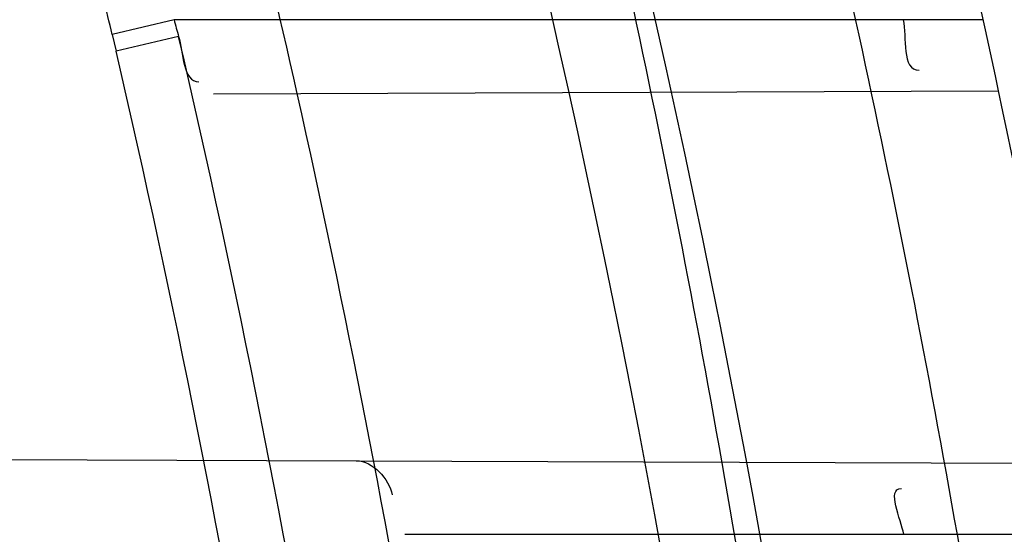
# Model space of a CAD drawing. Header units: millimetres. Extents: x 0 to 297, y 0 to 210.
# Tile 50 of 256: x 145.2073 to 145.2375, y 91.1368 to 91.1525. Entities that reach past the tile are written whole.
import ezdxf

# ---------------------------------------------------------------- set-up
doc = ezdxf.new("R2010")
doc.units = ezdxf.units.MM
doc.header["$LTSCALE"] = 16.335
doc.layers.get('0').update_dxf_attribs({"linetype": 'CONTINUOUS'})
for name, color, linetype in [('01_GLOBAL', 7, 'CONTINUOUS'), ('INTFCLR_1', 7, 'CONTINUOUS'), ('INTFCLR_144815', 7, 'CONTINUOUS')]:
    doc.layers.add(name, color=color, linetype=linetype)

msp = doc.modelspace()

# ---------------------------------------------------------------- linework, layer by layer
at = {"color": 7, "linetype": 'Continuous'}
msp.add_circle((145.8748034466, 92.1344639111), 2.66, dxfattribs=at)
at = {"color": 9, "linetype": 'Continuous'}
msp.add_arc((145.8748034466, 92.1344639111), 2.6259090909, 182.9674534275, 267.0325465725, dxfattribs=at)
at = {"layer": '01_GLOBAL', "color": 7, "linetype": 'Continuous'}
msp.add_circle((145.8748034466, 92.1344639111), 2.695, dxfattribs=at)
at = {"layer": 'INTFCLR_1', "color": 9, "linetype": 'Continuous'}
for p, q in [((145.2120547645, 91.15251820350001), (145.2101564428, 91.1520666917)), ((145.2368313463, 91.15251820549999), (145.212054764, 91.15251820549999)), ((145.2101564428, 91.1520666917), (145.2102754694, 91.15155401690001)), ((145.2121924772, 91.152006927), (145.2102754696, 91.15155401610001)), ((145.2132580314, 91.1502526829), (145.237300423, 91.15033660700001)), ((145.2176335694, 91.1390184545), (145.2774161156, 91.1388097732)), ((145.2191169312, 91.13676820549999), (145.2777184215, 91.13676820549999))]:
    msp.add_line(p, q, dxfattribs=at)
at = {"layer": 'INTFCLR_1', "color": 6, "linetype": 'Continuous'}
msp.add_line((145.1643311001, 91.1392045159), (145.2176335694, 91.1390184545), dxfattribs=at)
for centre, radius, start, end in [((144.8596077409, 91.07026820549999), 0.4224162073, 270, 90.00000002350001), ((144.8596077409, 91.07026820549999), 0.4014439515, 270, 90.00000002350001), ((144.8596077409, 91.07026820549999), 0.3650864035, 12.6566595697, 15.0858372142), ((144.8596077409, 91.07026820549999), 0.3860864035, 11.9691311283, 14.2357984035), ((145.2197125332, 91.15430664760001), 0.0078638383, 193.1455975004, 197.0042349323)]:
    msp.add_arc(centre, radius, start, end, dxfattribs=at)
at = {"layer": 'INTFCLR_1', "color": 9, "linetype": 'Continuous'}
for centre, radius, start, end in [((144.8630307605, 91.0702689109), 0.3729410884, 346.8723352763, 13.1275089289), ((144.8610076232, 91.0700926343), 0.358642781, 13.2127445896, 13.5742858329), ((144.8629710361, 91.07026820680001), 0.3699364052, 346.8756062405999, 13.1243934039), ((144.8615444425, 91.07025416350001), 0.3600521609, 9.3512678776, 13.1239320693), ((144.8615209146, 91.0702541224), 0.3581053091, 9.3500012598, 13.12215427), ((144.8596077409, 91.07026820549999), 0.3650864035, 9.4580410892, 12.6566595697), ((144.8596077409, 91.07026820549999), 0.3860864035, 8.928097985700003, 11.9691311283)]:
    msp.add_arc(centre, radius, start, end, dxfattribs=at)
for points, knots in [([(145.235167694, 90.93964664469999), (145.2359987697, 90.94190808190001), (145.2376274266, 90.94647450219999), (145.2407305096, 90.9557351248), (145.2457654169, 90.9723575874), (145.2504341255, 90.9918676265), (145.2535169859, 91.00930456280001), (145.2548129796, 91.01820820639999), (145.2554818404, 91.0233579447), (145.2570256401, 91.03628652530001), (145.2586297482, 91.05837735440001), (145.2583725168, 91.0844406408), (145.2571603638, 91.1013307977), (145.2563978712, 91.1091297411), (145.2558364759, 91.114316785), (145.2541019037, 91.12831663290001), (145.2501634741, 91.1507342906), (145.2444881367, 91.1726209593), (145.2404287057, 91.1856112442), (145.2389019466, 91.1902577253), (145.2365792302, 91.1971022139), (145.2313391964, 91.2114116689), (145.2222901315, 91.2324134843), (145.211984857, 91.2522549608), (145.2048007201, 91.26446751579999), (145.2014430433, 91.2699038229), (145.1992124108, 91.27344744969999), (145.1931796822, 91.28276721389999), (145.1830706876, 91.2970707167), (145.1690288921, 91.3144833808), (145.1571354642, 91.32753546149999), (145.1488272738, 91.335878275), (145.1442335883, 91.34029544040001), (145.1378598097, 91.34625257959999), (145.1289384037, 91.35405272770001), (145.1192814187, 91.3616211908), (145.1131582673, 91.3659752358), (145.1101748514, 91.3679776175), (145.1077179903, 91.36955505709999), (145.1055301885, 91.37087160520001), (145.1036031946, 91.37188262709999), (145.1025200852, 91.37238560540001), (145.1016575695, 91.37269323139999), (145.1010609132, 91.3728325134), (145.1005598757, 91.3727568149), (145.1004622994, 91.3722852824), (145.1007027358, 91.3717640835), (145.1011202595, 91.3710418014), (145.1017948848, 91.3701326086), (145.1026939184, 91.3690240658), (145.1038249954, 91.36772389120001), (145.1051758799, 91.366231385), (145.106740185, 91.36454834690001), (145.1092045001, 91.36193938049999), (145.1127127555, 91.35827210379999), (145.1192604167, 91.3514013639), (145.126411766, 91.34369308), (145.1329263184, 91.3363257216), (145.1369531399, 91.33164093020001), (145.143428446, 91.32395035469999), (145.1533417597, 91.3114874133), (145.1663378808, 91.2933552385), (145.175744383, 91.2785527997), (145.1819029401, 91.2680164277), (145.1860815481, 91.2606058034), (145.1932904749, 91.24707920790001), (145.2029180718, 91.2266527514), (145.209559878, 91.2096225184), (145.212649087, 91.20079273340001)], [0, 0, 0, 0, 0.0103790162, 0.0208837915, 0.0420711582, 0.08518389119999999, 0.1071959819, 0.1183353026, 0.1239410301, 0.1295663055, 0.1744258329, 0.2192337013, 0.2417180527, 0.2473539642, 0.2529903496, 0.2641931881, 0.3081223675, 0.3509244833, 0.3614867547, 0.3667496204, 0.3719934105, 0.3926231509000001, 0.4323812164, 0.470412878, 0.488854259, 0.4934078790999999, 0.4979383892, 0.5068921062, 0.5412323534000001, 0.5733304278, 0.6031976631, 0.6172528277, 0.6240454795, 0.630650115, 0.6548352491, 0.6750685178, 0.6834752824, 0.6871962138, 0.6905460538, 0.6960524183, 0.6981915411, 0.6999110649, 0.7012078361, 0.7020914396, 0.7026255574, 0.7031007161, 0.7038824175, 0.7050749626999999, 0.7066970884, 0.7087489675, 0.7112252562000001, 0.7141187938, 0.7174211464, 0.7211233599, 0.729578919, 0.7392839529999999, 0.762009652, 0.7748693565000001, 0.7816473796, 0.7886214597, 0.8181786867, 0.8502212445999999, 0.8846823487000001, 0.8936821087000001, 0.9027944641, 0.9213301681, 0.9597016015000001, 1, 1, 1, 1]), ([(145.1053256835, 91.37126820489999), (145.1058354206, 91.3712681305), (145.1084302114, 91.3702416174), (145.1114097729, 91.368499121), (145.114679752, 91.3664418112), (145.1177098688, 91.36444481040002), (145.1239326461, 91.36010616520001), (145.1337472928, 91.3525686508), (145.1428234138, 91.3447978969), (145.1493077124, 91.338863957), (145.1539781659, 91.3344671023), (145.1624222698, 91.3261665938), (145.1745124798, 91.3131815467), (145.1887911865, 91.29585590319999), (145.1990766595, 91.2816176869), (145.2052148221, 91.27234000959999), (145.2074832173, 91.268814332), (145.2108964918, 91.26340759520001), (145.2181971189, 91.2512662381), (145.2286731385, 91.2315365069), (145.2378781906, 91.2106406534), (145.2432089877, 91.1964014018), (145.2455710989, 91.1895927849), (145.247123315, 91.1849719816), (145.2512489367, 91.17205836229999), (145.2570185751, 91.1502977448), (145.2610247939, 91.1279966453), (145.262788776, 91.1140712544), (145.2633595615, 91.10891295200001), (145.2641347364, 91.10115794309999), (145.2653671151, 91.0843629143), (145.2656287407, 91.0584419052), (145.2639975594, 91.0364740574), (145.2624282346, 91.0236195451), (145.2617481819, 91.01849828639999), (145.2604303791, 91.00964310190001), (145.2572949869, 90.99229775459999), (145.2525471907, 90.9728939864), (145.2474296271, 90.9563683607), (145.2442749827, 90.94715947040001), (145.2426192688, 90.9426185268), (145.2417743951, 90.94036969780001)], [0, 0, 0, 0, 0.0031306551, 0.0166311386, 0.0214593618, 0.0268204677, 0.03892666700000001, 0.0680356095, 0.1027865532, 0.1122690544, 0.1220182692, 0.1421808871, 0.1849821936, 0.2309157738, 0.2799873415, 0.2927705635, 0.2992370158, 0.3057352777, 0.3320402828, 0.3862318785, 0.4428084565, 0.4721382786, 0.4795908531, 0.487069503, 0.5020757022, 0.562848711, 0.6251729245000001, 0.641061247, 0.6490543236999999, 0.6570463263, 0.6889269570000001, 0.7524525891, 0.8160592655, 0.8240370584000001, 0.8319876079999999, 0.8477879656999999, 0.8790177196, 0.9402188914, 0.9703170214, 0.9852457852, 1, 1, 1, 1]), ([(145.212649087, 91.20079273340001), (145.2158606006, 91.1916133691), (145.2216925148, 91.17275051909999), (145.227244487, 91.14850505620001), (145.2299856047, 91.13231217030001), (145.2310878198, 91.1246731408), (145.2317778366, 91.1195330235), (145.2334659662, 91.1053734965), (145.2350886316, 91.0820240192), (145.2348602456, 91.05859168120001), (145.2340091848, 91.0442662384), (145.2336200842, 91.0390385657), (145.2329629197, 91.0312582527), (145.2311506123, 91.014691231), (145.226931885, 90.9897129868), (145.2217743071, 90.96897061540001), (145.21827327, 90.95706637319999), (145.2168531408, 90.95239822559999), (145.2142959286, 90.94439071), (145.2088936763, 90.92893413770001), (145.2002622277, 90.9078650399), (145.191382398, 90.889773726), (145.1856550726, 90.87921407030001), (145.1835773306, 90.87548959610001), (145.1804900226, 90.8700559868), (145.1738400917, 90.85885693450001), (145.1632874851, 90.84274118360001), (145.150351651, 90.825149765), (145.1410235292, 90.8136739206), (145.1356460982, 90.8073751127), (145.133618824, 90.8050242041), (145.1301975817, 90.8011139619), (145.1238773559, 90.79407797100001), (145.116999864, 90.78674904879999), (145.1107938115, 90.7802602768), (145.1070749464, 90.7763568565), (145.1041227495, 90.77316960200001), (145.102218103, 90.77096320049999), (145.1011689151, 90.7695684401), (145.1007337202, 90.76882832), (145.1004699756, 90.7682973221), (145.1005812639, 90.76760633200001), (145.1020539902, 90.7679067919), (145.1036740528, 90.7686832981), (145.1066075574, 90.7702692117), (145.1094057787, 90.7720516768), (145.1117034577, 90.7735828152), (145.1131778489, 90.7745966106), (145.1156556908, 90.7763307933), (145.1196186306, 90.7792322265), (145.1251563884, 90.7835370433), (145.1334349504, 90.7903494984), (145.1408444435, 90.7969946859), (145.1473278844, 90.8032123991), (145.1519747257, 90.8077983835), (145.1603493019, 90.8164330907), (145.1722854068, 90.829897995), (145.1863008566, 90.84780070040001), (145.1963364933, 90.86246668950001), (145.2023017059, 90.87200498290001), (145.2045040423, 90.8756288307), (145.2078179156, 90.8811890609), (145.2148947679, 90.89367373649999), (145.2249952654, 90.9139386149), (145.2319439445, 90.9308745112), (145.2351676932, 90.9396466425)], [0, 0, 0, 0, 0.0419354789, 0.08505031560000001, 0.1071497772, 0.1127379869, 0.1183317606, 0.1295131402, 0.1742263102, 0.2191466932, 0.230445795, 0.2361065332, 0.241751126, 0.2641147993, 0.3079545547, 0.3508736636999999, 0.3561840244, 0.3614616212, 0.3719139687, 0.3924297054, 0.4320526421, 0.4700131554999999, 0.4792642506, 0.483852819, 0.4884035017, 0.5062126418, 0.5400088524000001, 0.5714206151, 0.6003317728, 0.6037560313, 0.6071340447, 0.6137178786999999, 0.6261602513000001, 0.6479155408, 0.6570536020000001, 0.6648783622, 0.6711643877, 0.6757843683, 0.6774462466, 0.6786751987, 0.6794900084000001, 0.6799813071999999, 0.6813020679, 0.6842478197, 0.6888651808, 0.6950795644, 0.6987591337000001, 0.70073729, 0.7027989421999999, 0.7117993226, 0.7219139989, 0.7330405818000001, 0.7580265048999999, 0.7648041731, 0.7717766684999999, 0.7861782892, 0.816667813, 0.8493175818, 0.8841610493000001, 0.8932352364, 0.8978283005, 0.9024468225, 0.9211469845, 0.9596997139, 1, 1, 1, 1]), ([(145.1053256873, 90.7692681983), (145.1051880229, 90.769268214), (145.1048509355, 90.76933467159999), (145.1048682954, 90.769940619), (145.1052289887, 90.77056403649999), (145.1058526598, 90.7714906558), (145.1068032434, 90.77264391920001), (145.1086356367, 90.7747211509), (145.110803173, 90.77699248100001), (145.113215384, 90.7794781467), (145.1159839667, 90.7823058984), (145.1217014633, 90.7881297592), (145.1287122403, 90.7954132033), (145.1351564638, 90.80240928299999), (145.1386445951, 90.8062976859), (145.1407113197, 90.80863540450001), (145.1461908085, 90.8148961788), (145.1556953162, 90.8263034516), (145.1688811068, 90.84380018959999), (145.1796415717, 90.85983729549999), (145.1864241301, 90.8709859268), (145.1895721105, 90.87639380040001), (145.1916900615, 90.880099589), (145.1975256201, 90.89060172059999), (145.2065751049, 90.908597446), (145.2153782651, 90.92957264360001), (145.2208882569, 90.944962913), (145.2234958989, 90.95293463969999), (145.2249438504, 90.95758139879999), (145.2285119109, 90.9694259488), (145.2337695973, 90.990067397), (145.2380725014, 91.0149380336), (145.2399207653, 91.03143377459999), (145.2405908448, 91.039179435), (145.2409875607, 91.0443834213), (145.241855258, 91.0586434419), (145.2420882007, 91.0819727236), (145.2404334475, 91.1052173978), (145.2387124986, 91.1193107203), (145.238008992, 91.12442738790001), (145.2368850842, 91.1320325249), (145.2340893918, 91.1481566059), (145.2284266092, 91.1722973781), (145.222482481, 91.1910649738), (145.2192099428, 91.2001967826)], [0, 0, 0, 0, 0.0008731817, 0.001718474, 0.0032338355, 0.0055641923, 0.008732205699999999, 0.0127298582, 0.0231213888, 0.0286463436, 0.0346993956, 0.04822263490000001, 0.0804125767, 0.0988155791, 0.1085508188, 0.1135449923, 0.1186070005, 0.1613231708, 0.2076862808, 0.2575123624, 0.2837454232, 0.2904461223, 0.2972015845, 0.3108183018, 0.3666504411, 0.4248609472, 0.4549769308, 0.4703146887, 0.4780576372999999, 0.4858477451, 0.5487776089, 0.6130123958, 0.6457680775, 0.6540347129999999, 0.6623246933, 0.6788711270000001, 0.74464742, 0.8101273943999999, 0.8265053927, 0.8346996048, 0.8428861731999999, 0.8752668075, 0.9384714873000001, 1, 1, 1, 1])]:
    msp.add_open_spline(points, degree=3, knots=knots, dxfattribs=at)
at = {"layer": 'INTFCLR_1', "color": 6, "linetype": 'Continuous'}
for points, knots in [([(145.1350652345, 91.37126820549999), (145.1342109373, 91.37126820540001), (145.1357546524, 91.3683275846), (145.1370803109, 91.3667054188), (145.1392467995, 91.36385886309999), (145.1419201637, 91.3606392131), (145.145337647, 91.3565301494), (145.149332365, 91.3517583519), (145.1536170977, 91.34656836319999), (145.1578478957, 91.34135293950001), (145.1617862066, 91.3363852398), (145.1654017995, 91.331722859), (145.1686896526, 91.3273862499), (145.1716611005, 91.3233823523), (145.1743369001, 91.31970203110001), (145.176743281, 91.3163294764), (145.1789048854, 91.31324522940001), (145.1808385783, 91.31044103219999), (145.1825660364, 91.30789847), (145.1841084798, 91.3055965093), (145.185490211, 91.3035084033), (145.1867189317, 91.3016307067), (145.1878098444, 91.2999462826), (145.1887779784, 91.29843766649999), (145.1896459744, 91.2970737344), (145.1906214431, 91.2955292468), (145.191753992, 91.2937193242), (145.1928766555, 91.2919021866), (145.1938510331, 91.29030917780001), (145.1946912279, 91.28892487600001), (145.1956155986, 91.28738878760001), (145.1966371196, 91.28567497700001), (145.1977643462, 91.2837631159), (145.1990081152, 91.2816272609), (145.2003754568, 91.2792470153), (145.201880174, 91.2765873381), (145.2035347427, 91.2736120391), (145.2053542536, 91.2702751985), (145.2073580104, 91.2665186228), (145.2095596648, 91.2622861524), (145.2119715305, 91.25751282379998), (145.214608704, 91.2521191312), (145.2174929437, 91.2459939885), (145.220642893, 91.2390035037), (145.2240752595, 91.2309767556), (145.227802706, 91.2217082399), (145.2318351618, 91.21090431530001), (145.2361179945, 91.19831684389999), (145.2403681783, 91.18429274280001), (145.2442872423, 91.16942297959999), (145.2476657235, 91.15438159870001), (145.2504753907, 91.1392991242), (145.2527156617, 91.12423526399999), (145.2543982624, 91.1091876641), (145.2555287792, 91.0941918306), (145.256117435, 91.079233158), (145.2561708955, 91.0643352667), (145.2556951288, 91.0494844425), (145.2546936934, 91.0346826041), (145.2531693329, 91.01994161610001), (145.2511191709, 91.00523180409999), (145.2485428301, 90.9905728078), (145.2454275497, 90.9759328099), (145.2417708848, 90.9613303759), (145.2376203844, 90.94696810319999), (145.2332204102, 90.9335438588), (145.2288852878, 90.92162630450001), (145.2248596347, 90.9114479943), (145.2211587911, 90.90270194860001), (145.2177663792, 90.89512937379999), (145.2146668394, 90.8885329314), (145.2118379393, 90.8827508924), (145.2092594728, 90.87766290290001), (145.2069119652, 90.8731710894), (145.2047820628, 90.869201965), (145.2028538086, 90.86569136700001), (145.2011073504, 90.8625761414), (145.1995253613, 90.8598041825), (145.1980916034, 90.85733143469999), (145.1967959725, 90.8551286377), (145.1956290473, 90.85316932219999), (145.1945782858, 90.85142412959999), (145.1936278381, 90.84986076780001), (145.1927650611, 90.8484539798), (145.1919665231, 90.8471621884), (145.1911689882, 90.845881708), (145.1903111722, 90.84451464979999), (145.1893416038, 90.842982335), (145.1882509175, 90.8412749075), (145.1870226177, 90.8393719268), (145.1856376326, 90.83725116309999), (145.1840803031, 90.8348962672), (145.1823329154, 90.83229124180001), (145.1803729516, 90.82941478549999), (145.1781781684, 90.82624664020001), (145.1757236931, 90.82276863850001), (145.1729902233, 90.8189712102), (145.1699514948, 90.8148382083), (145.1665806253, 90.81035527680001), (145.1628687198, 90.8055344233), (145.1588145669, 90.8003903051), (145.1544498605, 90.7949847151), (145.149996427, 90.78957611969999), (145.1458273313, 90.78459071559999), (145.1422457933, 90.7802896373), (145.1394492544, 90.7769290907), (145.1371773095, 90.773959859), (145.1358081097, 90.7722873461), (145.134193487, 90.7692682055), (145.1350652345, 90.7692682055)], [0, 0, 0, 0, 0.0038604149, 0.007501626, 0.0124785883, 0.0188917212, 0.0268498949, 0.0364677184, 0.0470694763, 0.05724446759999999, 0.0668187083, 0.0757144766, 0.08390537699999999, 0.0914099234, 0.09824517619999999, 0.1044667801, 0.1101313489, 0.1152642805, 0.1198589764, 0.1240215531, 0.1277856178, 0.1311734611, 0.1341617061, 0.1368541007, 0.1392736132, 0.1414672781, 0.1451087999, 0.148921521, 0.1511192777, 0.1535471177, 0.1562389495, 0.1592204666, 0.1625628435, 0.1662680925, 0.1703891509, 0.1749670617, 0.1800766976, 0.185772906, 0.1921414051, 0.1993155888, 0.2073311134, 0.2163077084, 0.2264451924, 0.2379233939, 0.2509534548, 0.2658909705, 0.2830621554, 0.3030578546, 0.3259639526, 0.3492662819, 0.3725305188, 0.395610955, 0.4185782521, 0.4413347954, 0.4640172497, 0.4865192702, 0.5089682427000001, 0.5313242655, 0.5536477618, 0.5759939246, 0.5982772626, 0.6207472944, 0.6432362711, 0.6658996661, 0.6887559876, 0.7107777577, 0.7297237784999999, 0.7460531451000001, 0.7602331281, 0.7726347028, 0.7835467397, 0.7931663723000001, 0.8017211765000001, 0.8093215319, 0.8160683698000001, 0.8220757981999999, 0.8274205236, 0.83220661, 0.8364980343, 0.8403367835, 0.8437547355, 0.8468031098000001, 0.8495420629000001, 0.8520223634, 0.8542604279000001, 0.8564046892, 0.8588391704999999, 0.8615533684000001, 0.8645986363, 0.8679945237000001, 0.8717882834, 0.8760445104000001, 0.8807522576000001, 0.8859628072, 0.8917731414, 0.8981681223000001, 0.9051985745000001, 0.9129160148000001, 0.9213486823, 0.930543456, 0.9404096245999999, 0.9509435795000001, 0.9619432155, 0.9720502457, 0.9803711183, 0.9870628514, 0.9922716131, 0.9960607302, 1, 1, 1, 1]), ([(145.1350652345, 90.7692682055), (145.1360387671, 90.7692682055), (145.1377271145, 90.77040596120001), (145.1403228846, 90.77196865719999), (145.1432989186, 90.7741311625), (145.1469787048, 90.7769487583), (145.1513602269, 90.78054609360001), (145.156189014, 90.78473927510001), (145.1610884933, 90.78922212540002), (145.16571304, 90.7936532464), (145.1699506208, 90.7978753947), (145.1738079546, 90.80185999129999), (145.1773032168, 90.80558700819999), (145.1804624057, 90.8090520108), (145.1833068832, 90.8122538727), (145.1858602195, 90.8151948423), (145.1881553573, 90.8178946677), (145.1902110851, 90.8203591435), (145.1920499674, 90.8226010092), (145.1936917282, 90.8246337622), (145.195161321, 90.8264787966), (145.1964960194, 90.82817546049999), (145.197810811, 90.82986574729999), (145.1992115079, 90.83168840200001), (145.2006985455, 90.83364987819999), (145.2021699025, 90.8356183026), (145.203615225, 90.83757754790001), (145.2051191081, 90.8396441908), (145.2067839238, 90.8419664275), (145.2086446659, 90.8446056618), (145.2107239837, 90.8476123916), (145.2130437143, 90.8510414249), (145.2156231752, 90.85494957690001), (145.2184823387, 90.85940686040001), (145.2216518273, 90.8645112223), (145.2251614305, 90.87037537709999), (145.229038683, 90.8771369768), (145.2333125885, 90.884978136), (145.2380078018, 90.89411228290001), (145.2431555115, 90.9048590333), (145.2486552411, 90.91737134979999), (145.2541538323, 90.9312561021), (145.2592951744, 90.9458952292), (145.2638614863, 90.9607341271), (145.2678132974, 90.9756278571), (145.2711637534, 90.9905604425), (145.2739112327, 91.005452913), (145.2760779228, 91.0203457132), (145.2776685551, 91.03517539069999), (145.2786982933, 91.0499655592), (145.2791763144, 91.06470155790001), (145.2791102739, 91.0793859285), (145.2785051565, 91.09402740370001), (145.2773642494, 91.1086166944), (145.2756872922, 91.1231600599), (145.2734729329, 91.13765537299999), (145.2707211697, 91.1520804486), (145.2674209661, 91.16646759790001), (145.2635667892, 91.1807987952), (145.259139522, 91.19509062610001), (145.254151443, 91.2092704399), (145.2488018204, 91.2228033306), (145.2434345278, 91.23506080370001), (145.238408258, 91.245610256), (145.2338248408, 91.2545835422), (145.2296571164, 91.2622860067), (145.2258775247, 91.26893157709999), (145.2224553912, 91.2746994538), (145.2193628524, 91.2797261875), (145.216567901, 91.28412676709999), (145.2140471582, 91.2879848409), (145.2117761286, 91.29137679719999), (145.209737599, 91.2943566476), (145.2079066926, 91.2969818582), (145.20627007, 91.2992895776), (145.2048016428, 91.30132990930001), (145.203482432, 91.3031390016), (145.202221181, 91.30484800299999), (145.2009100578, 91.3066043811), (145.1994654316, 91.308515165), (145.1979774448, 91.3104559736), (145.1964846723, 91.3123763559), (145.1949729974, 91.31429626), (145.1933137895, 91.31637424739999), (145.1914604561, 91.3186591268), (145.1893845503, 91.3211745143), (145.1870661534, 91.32393108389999), (145.1844777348, 91.3269433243), (145.1815962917, 91.3302189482), (145.1783918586, 91.3337676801), (145.174841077, 91.3375879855), (145.1709238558, 91.34167041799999), (145.1666153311, 91.3459993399), (145.1619164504, 91.3505367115), (145.1569054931, 91.35515789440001), (145.1519289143, 91.3595100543), (145.1473729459, 91.36327579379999), (145.1435388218, 91.36622737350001), (145.1404516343, 91.3684830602), (145.1377826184, 91.3700958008), (145.1360568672, 91.37126820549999), (145.1350652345, 91.37126820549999)], [0, 0, 0, 0, 0.0042187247, 0.0081401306, 0.0133978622, 0.0200459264, 0.0282638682, 0.0379443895, 0.0477615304, 0.05703690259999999, 0.0656973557, 0.0736821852, 0.0810680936, 0.0878383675, 0.0940009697, 0.0996271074, 0.1047154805, 0.1093563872, 0.1135342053, 0.1172803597, 0.1206792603, 0.1237557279, 0.1266349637, 0.1299589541, 0.1337168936, 0.1373013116, 0.1406085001, 0.1442672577, 0.148377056, 0.1529904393, 0.1582606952, 0.164218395, 0.1709303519, 0.1785521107, 0.1871652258, 0.1969659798, 0.2081658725, 0.2209392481, 0.2356613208, 0.2526660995, 0.2725685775, 0.2948769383, 0.3173640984, 0.3397873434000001, 0.3621386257, 0.3841211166, 0.4060891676, 0.4277469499, 0.4493218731, 0.470705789, 0.4919793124, 0.5131981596, 0.5343255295, 0.5554668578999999, 0.5765984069, 0.5977513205, 0.6189954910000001, 0.6402209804, 0.6617015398, 0.6832900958, 0.7050415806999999, 0.7268239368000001, 0.7463339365, 0.7630160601, 0.7774553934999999, 0.7899931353, 0.8009638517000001, 0.8105830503, 0.8190545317, 0.8265380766, 0.8331730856, 0.8390248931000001, 0.8442268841, 0.8488182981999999, 0.8528943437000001, 0.8564866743, 0.8597116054, 0.8625968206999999, 0.8656908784, 0.8692094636, 0.8729771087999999, 0.8762884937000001, 0.879749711, 0.8835661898, 0.8878115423, 0.8924986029, 0.8976989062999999, 0.9034198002, 0.9097088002, 0.9166034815, 0.9241390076, 0.9323094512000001, 0.9411199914, 0.9506041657, 0.9606137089, 0.9706541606, 0.9792553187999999, 0.9862062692, 0.9916647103, 0.9957028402, 1, 1, 1, 1])]:
    msp.add_open_spline(points, degree=3, knots=knots, dxfattribs=at)
for points in [[(145.2343781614, 91.15251820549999), (145.2344940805, 91.1519904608), (145.2343247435, 91.1509701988), (145.2348650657, 91.1509720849)], [(145.2121924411, 91.1520069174), (145.2123409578, 91.15152144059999), (145.2123071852, 91.15061507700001), (145.2128148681, 91.1506168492)], [(145.2176335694, 91.1390184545), (145.2181382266, 91.13901669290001), (145.2186367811, 91.1384690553), (145.2187284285, 91.1379727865)], [(145.2343979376, 91.13676820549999), (145.234316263, 91.13722795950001), (145.2338555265, 91.1381686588), (145.2343224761, 91.1381670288)]]:
    msp.add_open_spline(points, degree=3, dxfattribs=at)
at = {"layer": 'INTFCLR_144815', "color": 6, "linetype": 'Continuous'}
for radius in [0.4466793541, 0.4256665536]:
    msp.add_circle((144.8596077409, 91.07026820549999), radius, dxfattribs=at)
for radius, start, end in [(0.6157754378, 313.9937911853, 154.5150993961), (0.5947754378, 312.9543589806, 154.5144414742), (0.5751005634, 282.2440355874, 71.2863570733), (0.4537777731, 308.490992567, 51.50900743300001), (0.4747905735, 316.9838592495, 43.0161407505), (0.4480128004, 313.9992414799, 46.00075850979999)]:
    msp.add_arc((144.8596077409, 91.07026820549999), radius, start, end, dxfattribs=at)
at = {"layer": 'INTFCLR_144815', "color": 9, "linetype": 'Continuous'}
for centre, radius, start, end in [((144.8596077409, 91.07026820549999), 0.5712784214, 292.4997540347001, 54.0964566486), ((144.8596102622, 91.0702693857), 0.5153523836, 292.4997540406, 54.09645665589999), ((144.8596257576, 91.0702725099), 0.5066391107, 311.2505121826, 48.7494878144), ((144.859607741, 91.07026820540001), 0.4617768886, 314.0862202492, 45.9137797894), ((144.8596077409, 91.07026820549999), 0.450734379, 313.8592910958, 46.1407088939), ((144.8596077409, 91.07026820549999), 0.4477854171, 314.0319604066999, 45.9680396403)]:
    msp.add_arc(centre, radius, start, end, dxfattribs=at)
at = {"layer": 'INTFCLR_144815', "color": 6, "linetype": 'Continuous'}
for points, knots in [([(145.2825648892, 91.07026820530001), (145.2825648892, 91.0724680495), (145.282532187, 91.07686829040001), (145.2823850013, 91.08346837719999), (145.2821395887, 91.0900684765), (145.2817957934, 91.0966686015), (145.2813534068, 91.10326862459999), (145.2808121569, 91.1098685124), (145.280171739, 91.116467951), (145.2794317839, 91.12306678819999), (145.2785919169, 91.12966449), (145.2776516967, 91.1362607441), (145.2766107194, 91.1428547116), (145.2754685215, 91.1494457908), (145.2742247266, 91.1560327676), (145.2728788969, 91.162614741), (145.2714307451, 91.1691900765), (145.2698799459, 91.1757574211), (145.2682264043, 91.1823145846), (145.2664700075, 91.1888596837), (145.2646109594, 91.1953899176), (145.2626494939, 91.2019027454), (145.260586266, 91.2083946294), (145.2584220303, 91.21486222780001), (145.2561580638, 91.22130118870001), (145.2537958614, 91.2277072), (145.2513375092, 91.2340750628), (145.2487855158, 91.24039929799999), (145.2461430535, 91.2466736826), (145.243413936, 91.25289146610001), (145.2406027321, 91.2590452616), (145.2377148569, 91.2651270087), (145.2347566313, 91.2711280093), (145.2317353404, 91.277038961), (145.2286592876, 91.2828499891), (145.2255378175, 91.28855072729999), (145.2223813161, 91.2941304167), (145.2192011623, 91.29957806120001), (145.2160096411, 91.30488260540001), (145.2128197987, 91.31003316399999), (145.2096452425, 91.3150192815), (145.2064998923, 91.319831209), (145.2033976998, 91.32446017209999), (145.2003523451, 91.3288986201), (145.1973769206, 91.33314045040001), (145.1944836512, 91.33718115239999), (145.1916836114, 91.34101794), (145.1889866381, 91.34464961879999), (145.1864013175, 91.3480763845), (145.1839350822, 91.3512995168), (145.1815937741, 91.35432180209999), (145.1793814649, 91.357147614), (145.1773002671, 91.35978303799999), (145.1753509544, 91.3622350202), (145.1735333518, 91.364510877), (145.1718468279, 91.36661771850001), (145.1702903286, 91.3685624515), (145.168862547, 91.3703516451), (145.1675620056, 91.371991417), (145.1663872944, 91.37348740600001), (145.1653367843, 91.374844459), (145.1644092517, 91.3760681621), (145.1636017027, 91.3771604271), (145.1629160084, 91.3781335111), (145.1623391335, 91.3789669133), (145.1618093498, 91.3798980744), (145.161227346, 91.38056444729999), (145.1612445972, 91.38176247), (145.1615550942, 91.38176808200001)], [0, 0, 0, 0, 0.0193188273, 0.0386418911, 0.05797372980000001, 0.0773181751, 0.0966800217, 0.1160624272, 0.1354702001, 0.1549057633, 0.1743738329, 0.1938759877, 0.2134167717, 0.2329964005, 0.2526187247, 0.2722829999, 0.2919923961, 0.3117443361, 0.3315407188, 0.3513772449, 0.37125414, 0.391164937, 0.4111075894, 0.4310729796, 0.4510561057, 0.4710451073, 0.4910305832, 0.5109984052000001, 0.5309330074, 0.5508166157, 0.5706284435, 0.590344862, 0.6099392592, 0.6293819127, 0.6486401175, 0.6676780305, 0.6864570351, 0.7049360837, 0.7230721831, 0.7408210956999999, 0.7581383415, 0.7749801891, 0.7913047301, 0.8070730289, 0.822250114, 0.8368060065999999, 0.8507161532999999, 0.8639624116, 0.8765312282, 0.8884132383, 0.8996029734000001, 0.9101049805, 0.9199296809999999, 0.9290934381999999, 0.9376135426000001, 0.9455077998, 0.9527934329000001, 0.9594885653, 0.9656100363, 0.9711731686, 0.9761922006, 0.9806816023, 0.9846553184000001, 0.9881278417, 0.9911127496, 0.9936230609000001, 0.9972727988, 1, 1, 1, 1]), ([(145.1715348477, 90.75876832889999), (145.1712150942, 90.75877420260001), (145.1712119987, 90.7600066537), (145.1717859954, 90.7606973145), (145.1723169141, 90.76165810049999), (145.1728921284, 90.7625179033), (145.1735763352, 90.7635211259), (145.1743814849, 90.7646468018), (145.17530592, 90.76590735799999), (145.1763525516, 90.7673048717), (145.1775225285, 90.7688449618), (145.1788179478, 90.77053327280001), (145.1802417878, 90.7723776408), (145.1817966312, 90.7743857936), (145.1834827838, 90.77656326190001), (145.1852973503, 90.77891214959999), (145.1872357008, 90.7814329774), (145.189295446, 90.7841297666), (145.1914790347, 90.78701356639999), (145.1937896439, 90.79009740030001), (145.1962240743, 90.79338687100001), (145.1987743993, 90.7968818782), (145.2014309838, 90.8005803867), (145.2041860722, 90.8044833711), (145.2070298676, 90.8085892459), (145.2099514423, 90.81289490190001), (145.2129388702, 90.817395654), (145.215979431, 90.8220852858), (145.2190598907, 90.8269562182), (145.2221667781, 90.8319996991), (145.2252866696, 90.83720604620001), (145.2284064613, 90.84256492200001), (145.2315136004, 90.8480656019), (145.2345962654, 90.8536972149), (145.2376434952, 90.8594489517), (145.2406452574, 90.8653102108), (145.2435925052, 90.8712707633), (145.2464771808, 90.87732085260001), (145.2492921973, 90.8834512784), (145.2520314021, 90.8896534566), (145.2546894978, 90.8959194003), (145.2572619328, 90.9022416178), (145.2597453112, 90.9086143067), (145.2621317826, 90.9150187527), (145.2644188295, 90.921447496), (145.2666074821, 90.927902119), (145.2687002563, 90.9343905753), (145.2706975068, 90.94091510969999), (145.2725965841, 90.9474676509), (145.2743963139, 90.9540444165), (145.2760946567, 90.9606370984), (145.2776905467, 90.96723941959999), (145.2791843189, 90.97385019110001), (145.2805765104, 90.98046922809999), (145.2818676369, 90.98709652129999), (145.2830580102, 90.9937313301), (145.2841477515, 91.0003718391), (145.2851369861, 91.0070158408), (145.2860260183, 91.01366199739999), (145.2868152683, 91.0203099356), (145.2875051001, 91.02695916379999), (145.2880958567, 91.0336093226), (145.2885878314, 91.04025993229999), (145.2889813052, 91.0469109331), (145.289276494, 91.0535620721), (145.2894735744, 91.06021341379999), (145.2895726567, 91.0668647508), (145.2895738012, 91.0735161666), (145.2894770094, 91.0801674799), (145.2892822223, 91.0868188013), (145.2889893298, 91.09346994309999), (145.2885981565, 91.1001209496), (145.2881084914, 91.1067715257), (145.2875200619, 91.1134215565), (145.2868325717, 91.1200706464), (145.2860456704, 91.126718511), (145.2851589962, 91.13336461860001), (145.2841721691, 91.14000833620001), (145.2830848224, 91.14664879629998), (145.2818965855, 91.15328508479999), (145.2806070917, 91.15991620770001), (145.2792161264, 91.166540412), (145.2777236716, 91.17315528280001), (145.27612979, 91.1797584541), (145.2744344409, 91.18634824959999), (145.2726374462, 91.1929236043), (145.2707388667, 91.19948263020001), (145.2687392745, 91.2060219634), (145.2666397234, 91.21253728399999), (145.2644415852, 91.2190240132), (145.2621464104, 91.2254777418), (145.2597562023, 91.23189351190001), (145.2572735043, 91.2382657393), (145.2547014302, 91.2445882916), (145.2520437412, 91.25085444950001), (145.2493049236, 91.25705687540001), (145.2464902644, 91.26318759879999), (145.2436059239, 91.26923801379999), (145.240658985, 91.2751989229), (145.2376574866, 91.2810606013), (145.2346104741, 91.28681281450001), (145.231527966, 91.2924449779), (145.2284209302, 91.2979462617), (145.2253011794, 91.30330580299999), (145.2221812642, 91.3085128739), (145.2190742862, 91.31355713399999), (145.2159936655, 91.3184289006), (145.2129528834, 91.323119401), (145.209965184, 91.3276210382), (145.207043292, 91.331927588), (145.2041991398, 91.3360343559), (145.2014436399, 91.33993825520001), (145.1987864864, 91.3436378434), (145.1962360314, 91.34713327), (145.1937992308, 91.35042615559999), (145.1914816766, 91.3535193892), (145.1892876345, 91.3564169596), (145.1872201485, 91.3591237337), (145.1852811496, 91.36164526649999), (145.1834716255, 91.3639875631), (145.1817917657, 91.36615689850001), (145.1802410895, 91.36815967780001), (145.1788186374, 91.3700022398), (145.1775230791, 91.3716907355), (145.1763528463, 91.3732311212), (145.1753062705, 91.37462867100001), (145.1743814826, 91.3758893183), (145.1735770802, 91.3770151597), (145.1728902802, 91.378018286), (145.1723225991, 91.3788786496), (145.1718630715, 91.3796692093), (145.171402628, 91.38041122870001), (145.1710534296, 91.38175923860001), (145.1715348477, 91.38176808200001)], [0, 0, 0, 0, 0.0014103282, 0.0032894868, 0.0045784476, 0.006109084, 0.0078878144, 0.009921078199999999, 0.0122159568, 0.0147800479, 0.0176210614, 0.0207450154, 0.0241645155, 0.0278962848, 0.0319450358, 0.0363094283, 0.0409856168, 0.0459681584, 0.0512740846, 0.0569372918, 0.0629614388, 0.06932079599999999, 0.0760170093, 0.0830428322, 0.09038864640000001, 0.09804223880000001, 0.1059886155, 0.1142106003, 0.1226891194, 0.1314036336, 0.1403327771, 0.1494548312, 0.1587482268, 0.1681920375, 0.1777662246, 0.1874518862, 0.1972313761, 0.2070885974, 0.2170088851, 0.2269790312, 0.2369874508, 0.247023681, 0.2570780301, 0.2671479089, 0.2771627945, 0.2871678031, 0.297203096, 0.3072268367, 0.3172573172, 0.3272873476, 0.3372951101, 0.3472786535, 0.3572404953, 0.3671820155, 0.3771057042, 0.38701475, 0.3969071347, 0.4067804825, 0.4166362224, 0.4264761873, 0.4363022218, 0.4461151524, 0.4559173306, 0.4657100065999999, 0.4754958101, 0.4852761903, 0.4950537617, 0.5048299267, 0.514607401, 0.5243876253, 0.5341732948, 0.5439658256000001, 0.5537677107, 0.5635801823, 0.5734055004, 0.5832449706, 0.5931003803, 0.6029729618, 0.6128636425, 0.6227732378, 0.6327028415, 0.6426530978, 0.6526214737, 0.6626060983, 0.6726078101, 0.6826271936, 0.6926651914, 0.7027189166, 0.7127821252, 0.7228511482, 0.7329216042, 0.7429877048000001, 0.7530428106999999, 0.7630790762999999, 0.7730874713, 0.7830577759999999, 0.7929782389, 0.8028356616, 0.8126154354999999, 0.8223014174, 0.8318761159, 0.8413205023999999, 0.8506146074, 0.8597374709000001, 0.8686675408, 0.8773831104, 0.8858627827, 0.8940860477, 0.9020337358, 0.9096886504, 0.9170358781, 0.9240630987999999, 0.9307608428, 0.9371226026, 0.9431446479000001, 0.9488258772, 0.9541674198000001, 0.9591725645, 0.9638462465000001, 0.9681947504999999, 0.9722253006, 0.9759458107, 0.979364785, 0.9824904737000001, 0.9853313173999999, 0.9878955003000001, 0.9901906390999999, 0.9922241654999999, 0.994002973, 0.9955336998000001, 0.9968227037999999, 0.9978766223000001, 1, 1, 1, 1]), ([(145.1421340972, 91.37126820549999), (145.141854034, 91.37126820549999), (145.1417650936, 91.37021038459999), (145.1424894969, 91.3693784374), (145.143367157, 91.3678777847), (145.1447612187, 91.3660934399), (145.1465613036, 91.3637858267), (145.148808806, 91.3610378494), (145.15150356, 91.3577710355), (145.1546511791, 91.35396994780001), (145.1582867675, 91.34954750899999), (145.1624048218, 91.344466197), (145.16699477, 91.33867882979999), (145.1720315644, 91.3321472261), (145.1774486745, 91.3248771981), (145.1831935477, 91.3168503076), (145.1891616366, 91.3081201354), (145.19527173, 91.2987116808), (145.2014126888, 91.2887078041), (145.2074988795, 91.2781671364), (145.2134387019, 91.26717904), (145.2191667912, 91.25580768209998), (145.2246200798, 91.24413429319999), (145.2297609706, 91.2322080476), (145.2345518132, 91.2200961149), (145.2389754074, 91.20783206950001), (145.2430148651, 91.1954618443), (145.246661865, 91.1830173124), (145.2499164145, 91.1705126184), (145.2527714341, 91.157993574), (145.2552383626, 91.14543575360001), (145.2573125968, 91.13288842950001), (145.2590034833, 91.12032425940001), (145.2603109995, 91.1077828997), (145.2612405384, 91.09525508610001), (145.2617956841, 91.08275225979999), (145.2619187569, 91.0744266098), (145.2619187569, 91.0702682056)], [0, 0, 0, 0, 0.0025344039, 0.005901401, 0.0109295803, 0.0177704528, 0.0265540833, 0.0373505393, 0.04991676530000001, 0.0648695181, 0.0820131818, 0.1017234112, 0.1240566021, 0.1488553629, 0.1763609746, 0.2060970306, 0.2381748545, 0.2720515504, 0.3076064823, 0.3443876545, 0.3821831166, 0.4206251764, 0.4595934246, 0.4987613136, 0.5381325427, 0.5774437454, 0.6167240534, 0.6558745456, 0.6947773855, 0.7336358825, 0.7720551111, 0.8105726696, 0.8487051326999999, 0.8867612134, 0.9246626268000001, 0.9623689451, 1, 1, 1, 1]), ([(145.1816919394, 91.37126820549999), (145.1813689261, 91.37126820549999), (145.181354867, 91.37002508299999), (145.1818990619, 91.3693135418), (145.1824036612, 91.36833271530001), (145.1829511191, 91.36745360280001), (145.1836029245, 91.3664285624), (145.1843702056, 91.3652784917), (145.1852510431, 91.3639914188), (145.1862478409, 91.3625655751), (145.1873615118, 91.36099545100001), (145.1885933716, 91.3592761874), (145.1899443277, 91.35740242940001), (145.1914151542, 91.3553685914), (145.1930061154, 91.3531691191), (145.1947171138, 91.3507983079), (145.1965473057, 91.3482507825), (145.1984952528, 91.34552127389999), (145.2005585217, 91.3426051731), (145.2027337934, 91.33949840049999), (145.2050166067, 91.3361978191), (145.207401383, 91.33270127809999), (145.2098813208, 91.32900788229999), (145.2124484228, 91.3251181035), (145.2150935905, 91.3210338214), (145.2178067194, 91.3167583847), (145.2205768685, 91.3122965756), (145.2233924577, 91.30765452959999), (145.2262415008, 91.3028395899), (145.2291118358, 91.297860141), (145.2319913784, 91.29272536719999), (145.2348683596, 91.2874449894), (145.2377314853, 91.2820290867), (145.2405700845, 91.276487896), (145.2433742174, 91.27083163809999), (145.2461347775, 91.26507030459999), (145.2488435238, 91.25921354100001), (145.2514930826, 91.25327056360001), (145.2540769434, 91.2472500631), (145.2565894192, 91.2411601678), (145.2590255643, 91.23500850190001), (145.2613812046, 91.2288019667), (145.2636527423, 91.2225470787), (145.2658372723, 91.2162495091), (145.2679322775, 91.20991477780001), (145.2699358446, 91.203547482), (145.2718463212, 91.1971521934), (145.2736625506, 91.19073257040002), (145.275383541, 91.18429233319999), (145.2770086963, 91.1778343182), (145.2785375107, 91.171361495), (145.2799697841, 91.1648759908), (145.281305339, 91.1583801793), (145.282544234, 91.1518756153), (145.2836865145, 91.14536413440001), (145.2847323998, 91.1388467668), (145.285682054, 91.13232495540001), (145.2865357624, 91.12579938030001), (145.2872937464, 91.1192711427), (145.2879563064, 91.1127405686), (145.2885236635, 91.10620849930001), (145.2889960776, 91.09967506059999), (145.2893737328, 91.0931409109), (145.2896568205, 91.0866060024), (145.2898454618, 91.0800708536), (145.2899397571, 91.0735353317), (145.2899397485, 91.06699989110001), (145.2898454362, 91.0604643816), (145.2896567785, 91.0539292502), (145.2893736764, 91.04739438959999), (145.2889960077, 91.040860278), (145.2885235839, 91.034326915), (145.2879562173, 91.0277949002), (145.2872936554, 91.02126443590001), (145.2865356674, 91.0147362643), (145.2856819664, 91.00821082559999), (145.2847323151, 91.0016890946), (145.283686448, 90.99517188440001), (145.2825441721, 90.98866045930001), (145.2813053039, 90.98215605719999), (145.2799697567, 90.9756602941), (145.2785375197, 90.9691749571), (145.277008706, 90.9627021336), (145.2753835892, 90.95624426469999), (145.2736625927, 90.9498039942), (145.2718464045, 90.94338450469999), (145.2699359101, 90.9369891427), (145.2679323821, 90.9306219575), (145.2658373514, 90.9242871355), (145.2636528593, 90.9179896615), (145.2613812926, 90.91173468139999), (145.2590256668, 90.9055281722), (145.2565895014, 90.8993764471), (145.2540770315, 90.8932865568), (145.2514931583, 90.8872660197), (145.2488435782, 90.8813229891), (145.2461348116, 90.8754661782), (145.2433742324, 90.86970480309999), (145.2405700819, 90.8640485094), (145.2377314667, 90.8585072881), (145.2348683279, 90.85309136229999), (145.2319913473, 90.8478109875), (145.2291118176, 90.8426762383), (145.2262415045, 90.8376968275), (145.2233924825, 90.83288192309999), (145.220576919, 90.8282399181), (145.2178068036, 90.8237781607), (145.2150937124, 90.8195027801), (145.2124485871, 90.8154185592), (145.2098815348, 90.8115288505), (145.2074016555, 90.8078355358), (145.2050169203, 90.8043390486), (145.2027341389, 90.801038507), (145.2005588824, 90.79793175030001), (145.1984956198, 90.7950156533), (145.1965476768, 90.79228614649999), (145.1947174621, 90.7897385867), (145.1930064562, 90.7873677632), (145.1914154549, 90.7851682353), (145.1899446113, 90.7831343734), (145.1885936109, 90.781260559), (145.1873617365, 90.77954126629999), (145.1862480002, 90.77797109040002), (145.1852512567, 90.77654520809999), (145.1843701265, 90.7752581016), (145.1836036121, 90.77410794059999), (145.1829493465, 90.7730830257), (145.1824091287, 90.7722033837), (145.1819724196, 90.77139682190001), (145.1815362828, 90.7706332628), (145.1812048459, 90.7692682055), (145.1816919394, 90.7692682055)], [0, 0, 0, 0, 0.0014863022, 0.0034583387, 0.00480742, 0.0064070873, 0.008263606, 0.0103831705, 0.0127725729, 0.0154385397, 0.018388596, 0.0216299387, 0.0251705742, 0.0290176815, 0.0331791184, 0.0376612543, 0.0424708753, 0.0476126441, 0.053091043, 0.05890788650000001, 0.0650637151, 0.071556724, 0.0783824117, 0.08553378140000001, 0.09300120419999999, 0.1007725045, 0.1088330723, 0.1171662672, 0.125753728, 0.1345758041, 0.1436120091, 0.1528416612, 0.1622443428, 0.1717998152, 0.1814887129, 0.1912927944, 0.2011949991, 0.2111795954, 0.2212322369, 0.2313400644, 0.2414915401, 0.251676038, 0.2618853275, 0.272110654, 0.2823462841, 0.2925853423, 0.3028240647, 0.3130572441, 0.3232827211, 0.3334966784, 0.3436983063, 0.353884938, 0.364056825, 0.3742120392, 0.3843517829, 0.3944749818, 0.4045834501, 0.4146764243, 0.4247563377, 0.4348229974, 0.4448791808, 0.4549248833, 0.4649631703, 0.4749943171, 0.4850215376, 0.4950452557, 0.505068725, 0.5150924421, 0.5251196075, 0.5351507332, 0.5451888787, 0.5552345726, 0.5652905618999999, 0.5753571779, 0.5854368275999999, 0.5955298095, 0.6056379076, 0.615761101, 0.6259004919, 0.6360558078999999, 0.6462271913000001, 0.6564139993, 0.6666151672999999, 0.6768294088, 0.6870543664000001, 0.6972879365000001, 0.7075261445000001, 0.7177656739, 0.7280008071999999, 0.7382265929, 0.7484354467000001, 0.7586203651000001, 0.7687717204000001, 0.7788795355, 0.7889322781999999, 0.7989169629, 0.8088192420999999, 0.8186233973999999, 0.8283123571, 0.8378678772, 0.8472706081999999, 0.8565002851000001, 0.8655364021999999, 0.8743584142, 0.8829458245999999, 0.8912789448, 0.8993394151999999, 0.9071106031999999, 0.9145779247, 0.9217291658, 0.9285546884, 0.9350475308, 0.9412033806, 0.9470201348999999, 0.9524985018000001, 0.9576403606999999, 0.9624499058, 0.9669322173, 0.9710936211, 0.9749409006, 0.978481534, 0.9817230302, 0.984673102, 0.9873392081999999, 0.9897286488, 0.9918483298, 0.9937048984, 0.9953046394, 0.9966537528, 0.9977587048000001, 1, 1, 1, 1]), ([(145.290839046, 91.07026820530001), (145.290839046, 91.0726157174), (145.2908026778, 91.0773112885), (145.2906389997, 91.0843540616), (145.2903661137, 91.09139623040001), (145.2899838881, 91.09843744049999), (145.2894921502, 91.10547721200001), (145.2888906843, 91.11251506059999), (145.2881792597, 91.1195502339), (145.2873576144, 91.1265820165), (145.2864255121, 91.13360928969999), (145.2853827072, 91.1406309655), (145.2842290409, 91.1476454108), (145.2829643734, 91.15465104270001), (145.2815887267, 91.16164560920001), (145.2801021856, 91.1686268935), (145.2785050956, 91.17559187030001), (145.2767979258, 91.182537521), (145.2749815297, 91.18945988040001), (145.2730569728, 91.1963549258), (145.2710258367, 91.2032176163), (145.2688900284, 91.2100427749), (145.2666520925, 91.2168242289), (145.2643151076, 91.22355536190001), (145.2618829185, 91.23022863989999), (145.2593601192, 91.2368358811), (145.2567521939, 91.2433680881), (145.2540656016, 91.2498154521), (145.251307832, 91.2561674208), (145.2484874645, 91.26241274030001), (145.2456141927, 91.2685395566), (145.2426988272, 91.27453552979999), (145.2397532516, 91.2803880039), (145.2367903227, 91.2860842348), (145.2338237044, 91.2916116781), (145.2308676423, 91.2969583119), (145.2279367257, 91.3021129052), (145.2250455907, 91.3070653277), (145.2222085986, 91.3118068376), (145.2194395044, 91.3163303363), (145.2167511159, 91.3206306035), (145.214155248, 91.3247040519), (145.2116626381, 91.32854858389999), (145.2092828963, 91.33216343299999), (145.2070237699, 91.3355500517), (145.2048909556, 91.33871215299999), (145.2028881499, 91.34165545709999), (145.2010177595, 91.34438656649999), (145.1992812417, 91.3469124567), (145.1976794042, 91.3492400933), (145.1962125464, 91.3513762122), (145.1948806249, 91.3533273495), (145.1936832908, 91.35509915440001), (145.19262015, 91.3566982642), (145.1916900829, 91.3581263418), (145.1908931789, 91.35939912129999), (145.19022483, 91.3604881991), (145.1895787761, 91.3617123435), (145.1889756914, 91.36255828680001), (145.1887748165, 91.3641330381), (145.1891690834, 91.3641399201)], [0, 0, 0, 0, 0.02225245, 0.0445093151, 0.0667750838, 0.0890537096, 0.1113496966, 0.1336661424, 0.1560071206, 0.1783746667, 0.2007723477, 0.2232005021, 0.2456615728, 0.2681539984, 0.2906786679, 0.3132316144, 0.3358115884, 0.3584115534, 0.3810274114, 0.4036483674, 0.4262663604, 0.4488666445, 0.4714362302, 0.493956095, 0.516405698, 0.5387611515, 0.5609948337, 0.5830754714, 0.6049679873, 0.6266337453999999, 0.648030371, 0.6691122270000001, 0.6898308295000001, 0.7101353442, 0.7299737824, 0.7492942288, 0.7680459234, 0.7861801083, 0.8036519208, 0.8204214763, 0.8364545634, 0.8517244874, 0.8662078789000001, 0.8798864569, 0.8927486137, 0.9047971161, 0.9160413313, 0.9264952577, 0.9361748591, 0.945097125, 0.9532791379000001, 0.9607380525, 0.9674902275, 0.9735510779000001, 0.9789355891, 0.9836595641, 0.9877384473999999, 0.9911880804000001, 0.9962621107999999, 1, 1, 1, 1]), ([(145.3115000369, 91.07026820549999), (145.3115000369, 91.07473032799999), (145.3113603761, 91.08365933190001), (145.3107329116, 91.09704848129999), (145.3096849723, 91.11043347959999), (145.308214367, 91.1238107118), (145.3063175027, 91.1371751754), (145.3039919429, 91.1505189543), (145.3012336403, 91.1638300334), (145.2980413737, 91.17709300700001), (145.2944139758, 91.1902869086), (145.2903552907, 91.20338555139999), (145.2858713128, 91.2163547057), (145.2809768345, 91.2291533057), (145.2756920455, 91.2417294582), (145.2700508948, 91.25402457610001), (145.2640962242, 91.2659672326), (145.2578895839, 91.2774791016), (145.2515062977, 91.2884744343), (145.2450357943, 91.2988653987), (145.2385803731, 91.3085695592), (145.2322471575, 91.3175132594), (145.2261431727, 91.3256421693), (145.2203622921, 91.3329218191), (145.2149878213, 91.3393465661), (145.2100767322, 91.34492790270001), (145.2056691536, 91.3496994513), (145.2017857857, 91.3536996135), (145.1984327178, 91.3569868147), (145.1956088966, 91.35957815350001), (145.1933015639, 91.36160129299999), (145.1912894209, 91.3630472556), (145.1899601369, 91.36415372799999), (145.1891690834, 91.3641399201)], [0, 0, 0, 0, 0.0408499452, 0.0817377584, 0.1226908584, 0.1637418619, 0.2049215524, 0.2462459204, 0.2877224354, 0.329349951, 0.3711123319, 0.4129705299, 0.4548685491, 0.4967167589, 0.5383929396, 0.579731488, 0.6205367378, 0.6605415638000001, 0.6994421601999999, 0.7369113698, 0.7725873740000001, 0.8061275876, 0.8372253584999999, 0.8656390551, 0.8912193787, 0.9139002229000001, 0.9336943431, 0.9506758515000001, 0.9649483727, 0.9766362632, 0.9858655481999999, 0.9927569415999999, 1, 1, 1, 1])]:
    msp.add_open_spline(points, degree=3, knots=knots, dxfattribs=at)
at = {"layer": 'INTFCLR_144815', "color": 9, "linetype": 'Continuous'}
for points, knots in [([(145.2022340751, 91.3806847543), (145.2020565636, 91.38053417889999), (145.2021747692, 91.37964001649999), (145.2027953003, 91.37838200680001), (145.203968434, 91.37628109), (145.2065823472, 91.37224539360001), (145.2094210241, 91.36814177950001), (145.2122072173, 91.36414224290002), (145.2145013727, 91.360852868), (145.2190485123, 91.35431354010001), (145.226169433, 91.34385751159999), (145.2327220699, 91.333728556), (145.2373407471, 91.3262870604), (145.2406397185, 91.320872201), (145.2465984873, 91.3107977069), (145.2551099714, 91.29542231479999), (145.2632717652, 91.2790936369), (145.2688351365, 91.26694329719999), (145.2720181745, 91.25964742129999), (145.2768238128, 91.2482528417), (145.2836642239, 91.2304818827), (145.2917386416, 91.2056954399), (145.2974987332, 91.18402038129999), (145.3009660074, 91.16827623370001), (145.3027946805, 91.1589999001), (145.3053720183, 91.1448101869), (145.3084679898, 91.1231376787), (145.3100373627, 91.1036977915), (145.3105249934, 91.0938734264)], [0, 0, 0, 0, 0.0022439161, 0.0070120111, 0.0145616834, 0.0248857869, 0.0536624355, 0.0624935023, 0.07189207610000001, 0.0923184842, 0.1392770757, 0.19383471, 0.2085944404, 0.2237059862, 0.2549574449, 0.3214227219, 0.3930725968, 0.4308712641, 0.4502345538, 0.469804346, 0.5500822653, 0.6337070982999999, 0.7209882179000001, 0.7661541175, 0.7890968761, 0.8121288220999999, 0.9051772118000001, 1, 1, 1, 1]), ([(145.3176333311, 91.0937100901), (145.3171365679, 91.1034672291), (145.3155420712, 91.1227757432), (145.3123972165, 91.14429620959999), (145.3097750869, 91.15838398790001), (145.3079192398, 91.167596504), (145.3043922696, 91.1832327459), (145.2985389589, 91.204758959), (145.2903267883, 91.2293667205), (145.2833813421, 91.2470063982), (145.278496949, 91.2583138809), (145.2752625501, 91.26555722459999), (145.2696069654, 91.2776213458), (145.2613103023, 91.2938304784), (145.2526607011, 91.3090852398), (145.2466069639, 91.31908010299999), (145.243252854, 91.32445151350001), (145.2385584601, 91.33183727), (145.2318942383, 91.3418846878), (145.2246597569, 91.35225547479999), (145.2200368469, 91.3587386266), (145.2177037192, 91.3619998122), (145.2148700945, 91.36596431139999), (145.2119833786, 91.37003142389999), (145.2093208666, 91.3740278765), (145.2081256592, 91.37610993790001), (145.2074895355, 91.37734692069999), (145.2073643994, 91.3782377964), (145.2075406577, 91.3783845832)], [0, 0, 0, 0, 0.0945441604, 0.1873460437, 0.2103231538, 0.2332131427, 0.2782846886, 0.3654193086, 0.4489587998, 0.529211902, 0.5487834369, 0.5681546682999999, 0.6059759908, 0.6777110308, 0.7443035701, 0.7756315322, 0.7907861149, 0.80558492, 0.8603198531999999, 0.9074428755, 0.9279435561, 0.9373780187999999, 0.9462430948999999, 0.9751197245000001, 0.985468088, 0.9930239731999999, 0.9977802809, 1, 1, 1, 1])]:
    msp.add_open_spline(points, degree=3, knots=knots, dxfattribs=at)

doc.saveas('drawing.dxf')
